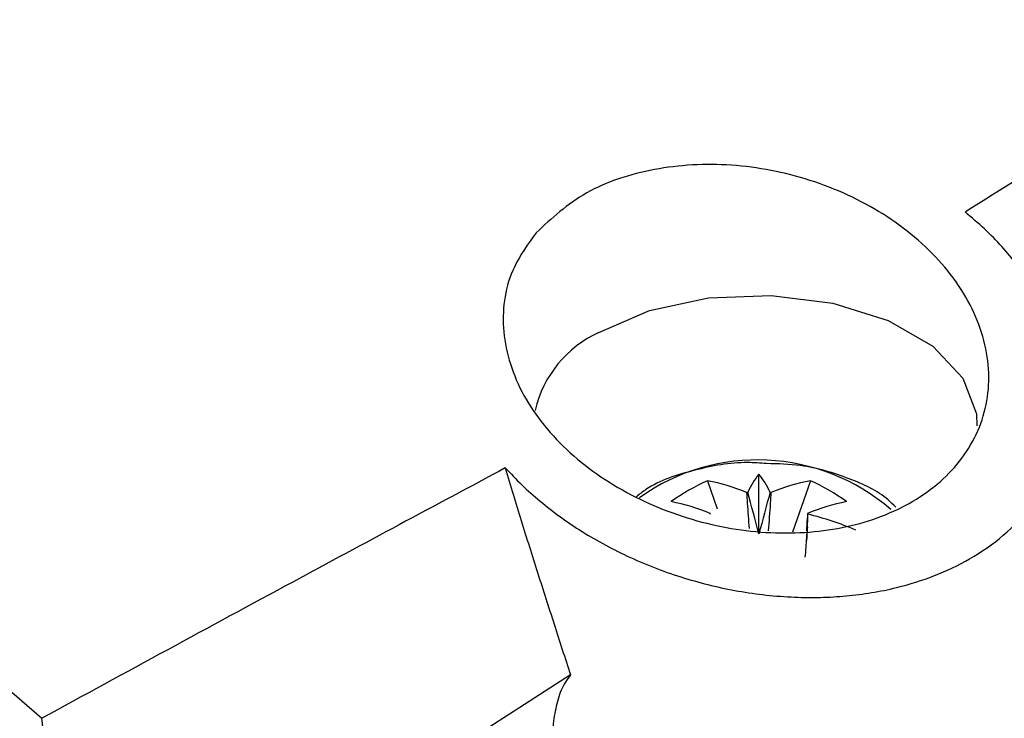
# Model space of a CAD drawing. Header units: millimetres. Extents: x -0.66 to 0.91, y -0.4 to 0.64.
# Tile 128 of 241: x 0.6516 to 0.6714, y -0.1829 to -0.1689. Entities that reach past the tile are written whole.
import ezdxf

# ---------------------------------------------------------------- set-up
doc = ezdxf.new("R2010")
doc.units = ezdxf.units.MM
doc.layers.add('FORMAT', color=7, linetype='Continuous')

msp = doc.modelspace()

# ---------------------------------------------------------------- linework, layer by layer
at = {"layer": 'FORMAT', "color": 7, "linetype": 'Continuous', "lineweight": 25}
for p, q in [((0.665419, -0.17813), (0.665615, -0.178697)), ((0.666453, -0.1792), (0.666453, -0.177997)), ((0.667487, -0.17813), (0.66713, -0.179161)), ((0.662664, -0.182033), (0.656362, -0.186083))]:
    msp.add_line(p, q, dxfattribs=at)
at = {"layer": 'FORMAT', "color": 7, "linetype": 'Continuous', "lineweight": 25, "flags": 128}
msp.add_lwpolyline([(0.663236, -0.175148), (0.664251, -0.174709), (0.665438, -0.174454), (0.666702, -0.174402), (0.66794, -0.174557), (0.669052, -0.174908), (0.669948, -0.175425), (0.670555, -0.176067), (0.670825, -0.176782), (0.670835, -0.177028)], dxfattribs=at)
at = {"layer": 'FORMAT', "color": 7, "linetype": 'Continuous', "lineweight": 25}
for centre, radius, start, end in [((0.664194, -0.17724), 0.002301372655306, 114.594959, 166.799046), ((0.666428, -0.181801), 0.0040902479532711, 49.089323, 125.529564), ((0.667205, -0.182065), 0.0043219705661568, 114.414176, 125.580447), ((0.664664, -0.182034), 0.0039763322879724, 67.226823, 79.063619), ((0.667811, -0.179081), 0.0017378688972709, 141.390254, 155.627762), ((0.665095, -0.179081), 0.0017378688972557, 24.372238, 38.609746), ((0.668241, -0.182034), 0.0039763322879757, 100.936381, 112.773177), ((0.6657, -0.182065), 0.0043219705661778, 54.419553, 65.585824), ((0.666444, -0.180002), 0.001651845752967, 97.523093, 98.372578), ((0.666461, -0.180002), 0.0016518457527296, 81.627422, 82.476907), ((0.663936, -0.182454), 0.0039763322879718, 67.226823, 79.063619), ((0.668969, -0.182454), 0.0039763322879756, 100.936381, 112.773177), ((0.665835, -0.178947), 0.0003934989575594, 156.164491, 158.375125), ((0.66707, -0.178947), 0.0003934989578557, 21.624875, 23.835509), ((0.665828, -0.185282), 0.0066766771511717, 67.354328, 76.060145), ((0.66707, -0.178917), 0.0003934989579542, 336.164491, 338.375125)]:
    msp.add_arc(centre, radius, start, end, dxfattribs=at)
for centre, major_axis, ratio, start_param, end_param in [((0.666161, -0.179244), (-0.0009358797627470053, 0.003601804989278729), 0.078961, 4.704143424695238, 4.938746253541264), ((0.666745, -0.179244), (0.0009358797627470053, 0.003601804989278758), 0.078961, 1.34443905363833, 1.579041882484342), ((0.666505, -0.179106), (0.0001580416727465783, 0.004022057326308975), 0.229109, 4.665496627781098, 4.797006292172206)]:
    msp.add_ellipse(centre, major_axis=major_axis, ratio=ratio, start_param=start_param, end_param=end_param, dxfattribs=at)
for points, knots in [([(0.5138538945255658, -0.1031356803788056), (0.51735819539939, -0.1041459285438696), (0.5243667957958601, -0.106166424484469), (0.5349491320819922, -0.1098366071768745), (0.545577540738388, -0.1139761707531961), (0.5563104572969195, -0.1186580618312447), (0.5671298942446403, -0.1238762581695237), (0.5780252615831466, -0.1296421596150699), (0.5889189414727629, -0.1359204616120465), (0.6005915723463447, -0.1432041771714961), (0.6130069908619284, -0.1516110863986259), (0.6261366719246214, -0.1613002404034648), (0.6391820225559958, -0.1716667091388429), (0.6477473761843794, -0.1791566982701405), (0.6520347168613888, -0.182905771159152)], [0, 0, 0, 0, 0.0758426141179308, 0.1516851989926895, 0.2276845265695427, 0.3039225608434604, 0.3816002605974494, 0.459388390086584, 0.5375112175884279, 0.6157464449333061, 0.711290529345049, 0.8070401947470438, 0.9034150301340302, 1, 1, 1, 1]), ([(0.6705967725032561, -0.1727252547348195), (0.6713366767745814, -0.1722604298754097), (0.6774683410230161, -0.1684083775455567), (0.6889959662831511, -0.1612422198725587), (0.7051856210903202, -0.1513490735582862), (0.7213831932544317, -0.1416280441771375), (0.733603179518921, -0.1344214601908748), (0.7404230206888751, -0.1304512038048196), (0.7418410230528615, -0.1296256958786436)], [0, 0, 0, 0, 0.0311834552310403, 0.2584205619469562, 0.4856768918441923, 0.712990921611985, 0.9403241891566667, 1, 1, 1, 1]), ([(0.6619736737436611, -0.1731434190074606), (0.6622861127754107, -0.1728540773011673), (0.6629110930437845, -0.1722752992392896), (0.6643254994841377, -0.1718107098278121), (0.665902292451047, -0.1717204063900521), (0.6675188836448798, -0.1720337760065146), (0.6690080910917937, -0.1727237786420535), (0.6702112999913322, -0.1737388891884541), (0.6709699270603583, -0.174978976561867), (0.6711659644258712, -0.1762937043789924), (0.6707659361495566, -0.1775050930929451), (0.6698401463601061, -0.1784558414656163), (0.6685299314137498, -0.1790487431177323), (0.6669924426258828, -0.1792461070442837), (0.6653753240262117, -0.1790440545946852), (0.6638269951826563, -0.1784580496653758), (0.6625115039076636, -0.1775317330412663), (0.6615948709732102, -0.1763512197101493), (0.6612234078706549, -0.175059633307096), (0.6613973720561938, -0.1739440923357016), (0.6618124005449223, -0.1733674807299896), (0.6619736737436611, -0.1731434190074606)], [0, 0, 0, 0, 0.0515944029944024, 0.1032056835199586, 0.1544790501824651, 0.2062654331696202, 0.2593577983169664, 0.3140947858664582, 0.3701482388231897, 0.4265150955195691, 0.4819064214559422, 0.5354664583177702, 0.5872962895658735, 0.6383316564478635, 0.6897827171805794, 0.7425968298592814, 0.7971222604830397, 0.8529835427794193, 0.9092232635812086, 0.9647256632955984, 1, 1, 1, 1]), ([(0.661354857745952, -0.1778709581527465), (0.6614637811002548, -0.1779864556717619), (0.6616823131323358, -0.1782181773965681), (0.6620543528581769, -0.1785472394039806), (0.66245885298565, -0.1788612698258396), (0.6628986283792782, -0.179156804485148), (0.6633692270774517, -0.1794300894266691), (0.6638710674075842, -0.1796796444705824), (0.6644007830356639, -0.1799016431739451), (0.664942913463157, -0.1800883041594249), (0.6654896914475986, -0.1802385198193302), (0.6660394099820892, -0.1803534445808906), (0.6666013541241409, -0.180433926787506), (0.6671546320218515, -0.1804753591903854), (0.66769196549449, -0.1804800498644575), (0.6682096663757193, -0.1804504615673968), (0.6687216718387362, -0.1803853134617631), (0.6693233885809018, -0.1802624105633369), (0.669997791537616, -0.1800500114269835), (0.6707280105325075, -0.1797025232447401), (0.6713898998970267, -0.1792393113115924), (0.6719408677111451, -0.1786677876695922), (0.6723464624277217, -0.1780180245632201), (0.6726186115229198, -0.1772495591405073), (0.6726885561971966, -0.1764868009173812), (0.6726079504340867, -0.1758329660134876), (0.6724894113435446, -0.1753671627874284), (0.6723440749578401, -0.1749650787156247), (0.6721552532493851, -0.1745652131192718), (0.6719242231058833, -0.1741726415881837), (0.6716525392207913, -0.1737893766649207), (0.6713412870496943, -0.1734194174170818), (0.6709921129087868, -0.1730606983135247), (0.6707291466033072, -0.1728375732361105), (0.6705967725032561, -0.1727252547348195)], [0, 0, 0, 0, 0.0254488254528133, 0.0510577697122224, 0.0771706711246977, 0.1034581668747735, 0.1301136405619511, 0.1569588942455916, 0.1844146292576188, 0.2120872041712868, 0.2380821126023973, 0.2642690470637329, 0.2910797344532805, 0.3181157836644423, 0.3429937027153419, 0.368106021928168, 0.3934139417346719, 0.4191839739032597, 0.4606422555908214, 0.5030425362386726, 0.5502388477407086, 0.5982961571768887, 0.6454620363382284, 0.6934267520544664, 0.754302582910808, 0.7915554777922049, 0.8169726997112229, 0.8425545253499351, 0.8683896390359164, 0.8945701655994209, 0.9204899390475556, 0.9467559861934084, 0.9731975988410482, 0.9999999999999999, 0.9999999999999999, 0.9999999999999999, 0.9999999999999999]), ([(0.6613548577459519, -0.1778709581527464), (0.6599298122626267, -0.178634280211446), (0.6568180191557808, -0.1803011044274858), (0.6537161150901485, -0.1819901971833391), (0.6520347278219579, -0.1829057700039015)], [0, 0, 0, 0, 0.4579499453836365, 1, 1, 1, 1]), ([(0.661354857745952, -0.1778709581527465), (0.6614606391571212, -0.1782253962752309), (0.6616723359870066, -0.1789347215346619), (0.6620036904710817, -0.1799805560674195), (0.6623362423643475, -0.1810153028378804), (0.6625549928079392, -0.1816939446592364), (0.6626644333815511, -0.1820334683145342)], [0, 0, 0, 0, 0.2492270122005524, 0.4987697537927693, 0.7492351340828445, 1, 1, 1, 1]), ([(0.6666084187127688, -0.177786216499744), (0.666478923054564, -0.1777756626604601), (0.6659893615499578, -0.1777357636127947), (0.6651409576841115, -0.177906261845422), (0.664376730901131, -0.1781440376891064), (0.6640536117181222, -0.1784020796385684), (0.6639912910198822, -0.1784518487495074)], [0, 0, 0, 0, 0.1363227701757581, 0.5153715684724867, 0.9065286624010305, 1, 1, 1, 1]), ([(0.6692021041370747, -0.1786602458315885), (0.6691526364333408, -0.1786107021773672), (0.6689005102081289, -0.1783581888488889), (0.6682543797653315, -0.1780646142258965), (0.6674174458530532, -0.1778035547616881), (0.6668366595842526, -0.1777911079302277), (0.6666084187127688, -0.177786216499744)], [0, 0, 0, 0, 0.0805916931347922, 0.4107584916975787, 0.7684363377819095, 1, 1, 1, 1]), ([(0.6662033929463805, -0.1783674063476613), (0.6662082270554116, -0.178438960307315), (0.6662244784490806, -0.1786795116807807), (0.6662415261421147, -0.178920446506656), (0.6662535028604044, -0.1790897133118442)], [0, 0, 0, 0, 0.2974581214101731, 1, 1, 1, 1]), ([(0.6666483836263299, -0.1791384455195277), (0.6666615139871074, -0.1789529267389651), (0.666679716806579, -0.1786957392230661), (0.666697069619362, -0.1784389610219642), (0.666701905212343, -0.1783674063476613)], [0, 0, 0, 0, 0.7213366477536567, 1, 1, 1, 1]), ([(0.6674302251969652, -0.17878785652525), (0.6674254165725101, -0.1788593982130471), (0.6674176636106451, -0.178974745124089), (0.6674095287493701, -0.1790902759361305), (0.6674064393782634, -0.1791341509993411)], [0, 0, 0, 0, 0.6202306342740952, 1, 1, 1, 1]), ([(0.6673855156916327, -0.1796691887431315), (0.6673956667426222, -0.1795373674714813), (0.6674108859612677, -0.1793397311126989), (0.6674253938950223, -0.1791416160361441), (0.6674302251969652, -0.1790756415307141)], [0, 0, 0, 0, 0.666988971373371, 1, 1, 1, 1]), ([(0.6626644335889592, -0.1820334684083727), (0.6625954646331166, -0.1821309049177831), (0.6624573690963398, -0.1823260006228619), (0.6623648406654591, -0.1827111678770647), (0.6622923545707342, -0.1831107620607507), (0.6623178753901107, -0.1834213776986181), (0.6623306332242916, -0.1835766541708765)], [0, 0, 0, 0, 0.2496977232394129, 0.4999661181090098, 0.7500335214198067, 1, 1, 1, 1]), ([(0.6547895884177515, -0.2158009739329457), (0.6545762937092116, -0.2108509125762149), (0.6542368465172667, -0.2029731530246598), (0.653197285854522, -0.191954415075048), (0.6524224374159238, -0.1859235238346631), (0.6520347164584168, -0.182905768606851)], [0, 0, 0, 0, 0.4579173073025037, 0.7287510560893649, 1, 1, 1, 1])]:
    msp.add_open_spline(points, degree=3, knots=knots, dxfattribs=at)

doc.saveas('drawing.dxf')
